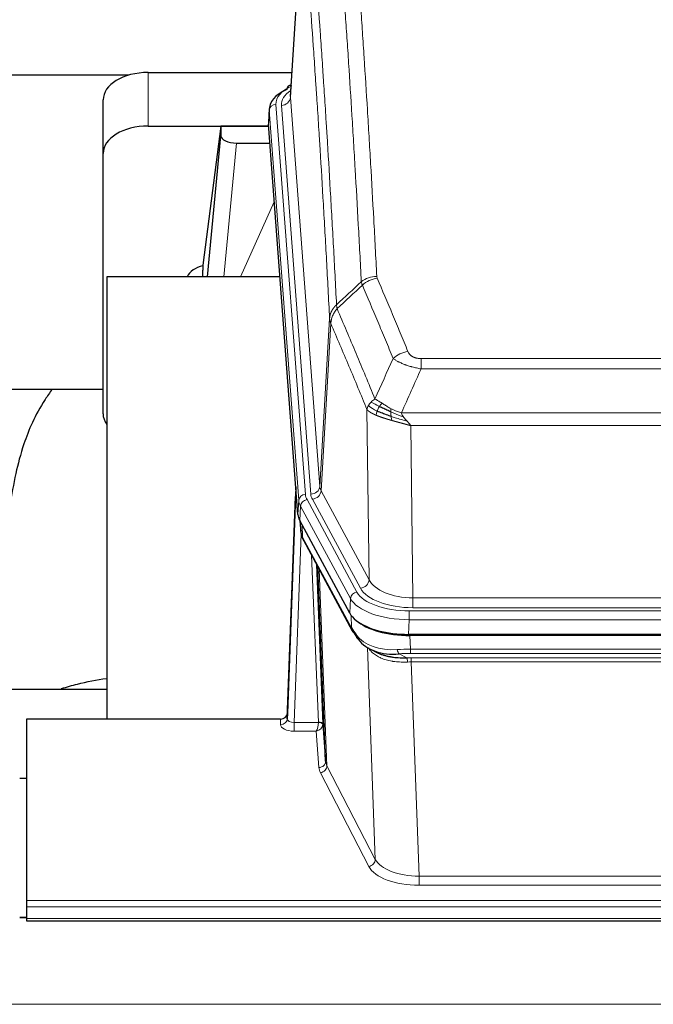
# Model space of a CAD drawing. Header units: inches. Extents: x 0 to 23760, y -13 to 16800.
# Tile 118 of 247: x 4117 to 4399, y 13868 to 14305. Entities that reach past the tile are written whole.
import ezdxf

# ---------------------------------------------------------------- set-up
doc = ezdxf.new("R2010")
doc.units = ezdxf.units.IN
doc.layers.add('1', color=7, linetype='Continuous', true_color=0xffffff)

msp = doc.modelspace()

# ---------------------------------------------------------------- linework, layer by layer
at = {"layer": '1', "color": 2, "linetype": 'Continuous', "lineweight": 25}
for p, q in [((4242.587, 14357.692), (4237.336, 14271.056)), ((4165.529, 14280.449), (3998.358, 14280.449)), ((4174.158, 14281.654), (4237.98, 14281.654)), ((4237.648, 14276.198), (4236.705, 14275.763)), ((4154.158, 14245.678), (4154.158, 14269.48)), ((4227.957, 14265.705), (4227.576, 14259.423)), ((4174.158, 14257.853), (4227.645, 14257.853)), ((4206.468, 14257.763), (4198.42, 14195.977)), ((4227.652, 14257.763), (4206.468, 14257.763)), ((4206.468, 14257.763), (4206.468, 14253.532)), ((4240.7, 14085.186), (4227.582, 14258.639)), ((4200.557, 14190.876), (4206.468, 14253.532)), ((4213.442, 14250.312), (4228.212, 14250.312)), ((4154.158, 14130.024), (4154.158, 14245.678)), ((4198.419, 14195.971), (4198.42, 14195.977)), ((4198.419, 14195.971), (4198.419, 14193.786)), ((4232.708, 14190.875), (4155.764, 14190.875)), ((4155.764, 14190.875), (4155.764, 13994.308)), ((4154.182, 14140.796), (4083.776, 14140.796)), ((4239.764, 14097.567), (4236.006, 13996.928)), ((4235.995, 13994.392), (4239.684, 14093.174)), ((4263.739, 14041.394), (4241.485, 14082.608)), ((4241.613, 14082.372), (4241.976, 14077.57)), ((4241.969, 14077.683), (4241.798, 14082.027)), ((4241.969, 14077.683), (4241.976, 14077.57)), ((4243.113, 14073.774), (4264.861, 14033.498)), ((4253.02, 13975.563), (4249.592, 14061.774)), ((4506.308, 14031.956), (4289.901, 14031.956)), ((4505.716, 14031.474), (4290.493, 14031.474)), ((4273.002, 14025.322), (4275.745, 14023.935)), ((4083.767, 14007.647), (4155.764, 14007.647)), ((4120.104, 13994.307), (4120.104, 13913.672)), ((4233.007, 13994.307), (4120.104, 13994.307)), ((4236.006, 13996.928), (4235.995, 13994.392)), ((4251.791, 13992.181), (4253.02, 13975.563)), ((4117.105, 13968.109), (4120.105, 13968.109)), ((4120.104, 13913.672), (4120.104, 13910.938)), ((4120.104, 13910.938), (4120.104, 13905.69)), ((4120.125, 13906.181), (4117.152, 13906.181)), ((4120.104, 13905.69), (4120.104, 13904.675)), ((4120.104, 13904.675), (4677.104, 13904.675))]:
    msp.add_line(p, q, dxfattribs=at)
at = {"layer": '1', "color": 110, "linetype": 'Continuous', "lineweight": 13}
for p, q in [((4242.588, 14357.07), (4237.341, 14270.48)), ((4174.158, 14257.853), (4174.158, 14281.654)), ((4237.341, 14270.48), (4250.407, 14097.707)), ((4227.963, 14264.919), (4227.582, 14258.639)), ((4241.074, 14091.558), (4227.963, 14264.919)), ((4230.957, 14267.489), (4244.068, 14094.128)), ((4233.349, 14267.054), (4246.415, 14094.281)), ((4213.442, 14250.312), (4207.835, 14190.876)), ((4215.246, 14190.876), (4230.187, 14224.19)), ((4250.407, 14097.707), (4254.784, 14172.384)), ((4255.34, 14170.05), (4250.988, 14095.798)), ((4295.433, 14154.503), (4500.776, 14154.503)), ((4295.433, 14149.939), (4295.433, 14154.503)), ((4500.776, 14149.939), (4295.433, 14149.939)), ((4272.34, 14056.255), (4271.382, 14131.905)), ((4286.702, 14130.46), (4509.507, 14130.46)), ((4290.814, 14124.716), (4291.783, 14048.22)), ((4505.394, 14124.716), (4290.814, 14124.716)), ((4250.988, 14095.798), (4272.34, 14056.255)), ((4240.7, 14085.186), (4241.074, 14091.558)), ((4244.765, 14091.837), (4266.939, 14050.772)), ((4268.464, 14052.446), (4247.112, 14091.99)), ((4241.858, 14088.981), (4241.485, 14082.608)), ((4264.032, 14047.915), (4241.858, 14088.981)), ((4241.615, 14082.367), (4241.969, 14077.683)), ((4242.119, 14076.712), (4238.988, 13992.86)), ((4242.536, 14080.661), (4242.754, 14075.104)), ((4242.754, 14075.104), (4264.502, 14034.828)), ((4249.794, 13992.947), (4246.772, 14066.998)), ((4248.899, 14063.058), (4251.791, 13992.181)), ((4250.138, 14060.763), (4253.606, 13973.552)), ((4263.739, 14041.394), (4264.032, 14047.915)), ((4291.783, 14043.806), (4291.783, 14048.22)), ((4291.783, 14048.22), (4504.426, 14048.22)), ((4290.194, 14042.382), (4506.015, 14042.382)), ((4290.194, 14038.477), (4290.194, 14042.382)), ((4504.426, 14043.806), (4291.783, 14043.806)), ((4264.502, 14034.828), (4264.325, 14040.464)), ((4290.194, 14038.477), (4289.901, 14031.956)), ((4506.015, 14038.477), (4290.194, 14038.477)), ((4290.493, 14031.474), (4290.684, 14025.383)), ((4275.091, 13931.938), (4271.655, 14026.078)), ((4290.684, 14023.517), (4290.684, 14025.383)), ((4290.684, 14025.383), (4505.525, 14025.383)), ((4285.66, 14023.289), (4289.113, 14021.544)), ((4505.525, 14023.517), (4290.684, 14023.517)), ((4291.026, 14019.71), (4291.026, 14021.575)), ((4291.026, 14021.575), (4505.183, 14021.575)), ((4505.183, 14019.71), (4291.026, 14019.71)), ((4291.026, 14019.71), (4294.499, 13924.534)), ((4232.997, 13991.859), (4233.007, 13994.307)), ((4238.988, 13992.86), (4249.793, 13992.86)), ((4238.988, 13992.86), (4238.988, 13988.945)), ((4238.988, 13988.945), (4248.83, 13988.945)), ((4250.024, 13972.796), (4248.83, 13988.945)), ((4253.606, 13973.552), (4275.091, 13931.938)), ((4272.182, 13928.875), (4250.697, 13970.489)), ((4294.499, 13924.534), (4501.709, 13924.534)), ((4294.499, 13924.534), (4294.499, 13920.433)), ((4501.709, 13920.433), (4294.499, 13920.433)), ((4120.104, 13913.672), (4677.104, 13913.672)), ((4120.104, 13910.938), (4677.104, 13910.938)), ((4117.152, 13905.955), (4120.125, 13905.955)), ((4120.104, 13905.69), (4677.104, 13905.69)), ((2125.604, 13867.56), (6882.604, 13867.56))]:
    msp.add_line(p, q, dxfattribs=at)
at = {"layer": '1', "color": 2, "linetype": 'Continuous', "lineweight": 25}
for centre, major_axis, ratio, start_param, end_param in [((4174.158, 14269.48), (-20, 0), 0.608706, 4.712389, 6.2831853), ((4254.976, 14265.202), (-27.03, 0.194), 0.4633579, 5.502135, 6.3212481), ((4237.962, 14273.039), (1.258, -2.724), 0.6272114, 3.1415983, 4.0254232), ((4174.158, 14245.678), (-20, 0), 0.608706, 4.712389, 6.2831853), ((4213.495, 14253.557), (7.027, 0.031), 0.4617281, 3.1395348, 4.7027345), ((4201.299, 14188.797), (-10.208, 0), 0.7029015, 4.9983373, 5.9892938), ((4201.299, 13997.406), (-10.152, 515.131), 0.0020796, 5.0973623, 5.1034663), ((4174.158, 14130.024), (-20, 0), 0.608706, 0, 0.4035719), ((4267.721, 14085.625), (27.037, 0.006), 0.4611335, 3.1763491, 3.3855005), ((4269.764, 14057.894), (-27.174, 22.247), 0.2659526, 0.248294, 0.2802741), ((4268.613, 14087.171), (26.161, 11.46), 0.4493681, 3.0159633, 3.1613144), ((4246.467, 14075.995), (3.584, 1.776), 0.8816114, 2.7716102, 3.1419462), ((4289.959, 14044.44), (27.023, 0.034), 0.4619935, 3.3853572, 3.670307), ((4289.959, 14044.44), (27.023, 0.034), 0.4619935, 3.670307, 4.7096668), ((4290.518, 14043.949), (27.01, 0.015), 0.4618579, 3.6271853, 4.7111791), ((4291.333, 14017.949), (-27.355, 20.182), 0.1876908, 0.3765826, 0.5974134), ((4268.38, 14035.399), (3.52, 1.9), 0.8606628, 3.1415888, 3.5094104), ((4288.637, 14015.086), (-23.434, 19.972), 0.1471226, 0.3626514, 0.5834823), ((4270.157, 14032.717), (3.195, 2.407), 0.6715965, 2.6043549, 3.391291), ((4290.43, 14046.766), (23.359, 16.381), 0.7286412, 3.1732971, 4.057134), ((4233.008, 13997.02), (3, 0.002), 0.9042699, 4.7116987, 6.2488686)]:
    msp.add_ellipse(centre, major_axis=major_axis, ratio=ratio, start_param=start_param, end_param=end_param, dxfattribs=at)
at = {"layer": '1', "color": 110, "linetype": 'Continuous', "lineweight": 13}
for centre, major_axis, ratio, start_param, end_param in [((4254.976, 14267.863), (-24.034, 0.016), 0.461198, 5.4992389, 6.318352), ((4257.368, 14267.428), (-24.034, 0.016), 0.461198, 5.6862399, 6.318352), ((4237.962, 14273.039), (1.258, -2.724), 0.6272114, 2.6666598, 3.1415983), ((4233.349, 14270.602), (3.989, 0.302), 0.8864705, 4.6454478, 6.1638843), ((4230.957, 14264.828), (2.991, 0.226), 0.8864705, 1.5038552, 3.0222916), ((4275.737, 14182.755), (-9.987, -0.512), 0.8285973, 4.6699673, 5.4273767), ((4275.925, 14181.963), (-9.188, -3.948), 0.8056434, 4.3791539, 5.1247913), ((4289.586, 14149.501), (-9.245, -3.812), 0.7933159, 4.3962573, 5.1392153), ((4239.684, 14091.021), (0.214, 6.443), 0.0117452, 0.5090713, 1.2305416), ((4244.068, 14091.467), (2.991, 0.226), 0.8864705, 1.5038552, 3.0222916), ((4268.086, 14094.519), (24.033, 0.005), 0.4611335, 3.1763491, 3.3855005), ((4246.415, 14097.829), (3.989, 0.302), 0.8864705, 4.6454478, 6.1638843), ((4270.433, 14094.671), (24.033, 0.005), 0.4611335, 3.1763491, 3.3855005), ((4247.112, 14095.538), (3.52, 1.9), 0.8606628, 4.2773553, 5.7957917), ((4270.433, 14098.219), (20.038, 0.241), 0.4621297, 3.1708089, 3.3799603), ((4242.682, 14093.082), (2.998, -0.112), 0.4302668, 3.1576572, 3.7226285), ((4268.086, 14091.858), (-27.028, 0.171), 0.4605352, 0.0378207, 0.2469722), ((4244.765, 14089.176), (2.64, 1.425), 0.8606628, 1.1357626, 2.6541991), ((4269.764, 14057.894), (-27.538, 20.422), 0.182048, 0.3394746, 0.3714547), ((4246.633, 14075.674), (3.52, 1.9), 0.8606628, 2.7414655, 3.1415888), ((4268.464, 14055.994), (3.52, 1.9), 0.8606628, 4.2773553, 5.7957917), ((4291.703, 14058.827), (-20.002, 0.126), 0.5302672, 0.2567917, 1.5781041), ((4266.939, 14048.111), (2.64, 1.425), 0.8606628, 1.1357626, 2.6541991), ((4290.246, 14053.479), (24.02, 0.03), 0.4619935, 3.3853572, 4.7096668), ((4291.703, 14055.279), (-24.002, 0.049), 0.477994, 0.2537759, 1.5750883), ((4290.246, 14050.818), (-27.018, 0.111), 0.4567867, 0.246464, 1.5707737), ((4268.38, 14035.399), (3.52, 1.9), 0.8606628, 2.7414655, 3.1415888), ((4290.43, 14046.766), (25.329, 12.681), 0.6929209, 3.2824386, 4.1662755), ((4291.333, 14017.949), (-27.015, 0.091), 0.2751837, 4.7373543, 4.9581852), ((4285.66, 14027.124), (-0.368, 3.983), 0.2964475, 2.0527062, 2.8396422), ((4291.333, 14014.114), (-23.017, 0.318), 0.4083138, 4.7462544, 4.9670852), ((4291.815, 14011.763), (-24.025, 0.387), 0.4081205, 4.7518285, 4.8316761), ((4289.113, 14017.709), (0.131, -3.998), 0.1099517, 2.0830946, 2.8518059), ((4291.815, 14007.927), (-20.023, 0.877), 0.5868264, 4.777515, 4.8573626), ((4232.997, 13994.483), (-3, 0.013), 0.8746179, 1.5745081, 3.1116779), ((4239, 13994.483), (3.004, 0.138), 0.5390598, 3.1127167, 4.683513), ((4239, 13991.859), (6.003, 0.008), 0.4854373, 3.1388974, 4.7096937), ((4248.83, 13991.568), (0.506, 2.997), 0.2740591, 3.694004, 5.2037138), ((4248.83, 13991.568), (2.669, 1.608), 0.8008031, 4.262859, 5.7725688), ((4248.794, 13992.915), (-1.001, 0.011), 0.9036686, 3.0924533, 3.1882189), ((4249.793, 13991.999), (1.996, -0.13), 0.4297663, 0.0674602, 1.5988341), ((4249.794, 13992.086), (1.998, 0.082), 0.4302193, 0.0160628, 1.553239), ((4248.794, 13992.054), (2.996, 0.15), 0.8842155, 6.178461, 6.2742265), ((4250.024, 13975.42), (-2.992, -0.221), 0.8740585, 1.5062672, 3.1117425), ((4273.023, 13973.194), (-23.014, 0.002), 0.4845187, 0.0358431, 0.2451673), ((4250.697, 13973.113), (-2.666, -1.376), 0.8484453, 1.1579292, 2.76165), ((4273.023, 13975.818), (-20.016, 0.121), 0.4848834, 0.0387668, 0.248091), ((4272.182, 13931.499), (-2.666, -1.376), 0.8484453, 1.1579292, 2.76165), ((4294.506, 13931.584), (23.012, 0.004), 0.4845836, 3.3866449, 4.7120269), ((4294.506, 13934.208), (-20.013, 0.104), 0.483363, 0.2476114, 1.5729934)]:
    msp.add_ellipse(centre, major_axis=major_axis, ratio=ratio, start_param=start_param, end_param=end_param, dxfattribs=at)
for points, knots in [([(4268.87, 14188.668), (4268.432, 14197.236), (4267.54, 14214.135), (4266.618, 14230.558), (4265.915, 14242.696), (4265.679, 14246.713), (4265.203, 14254.686), (4264.962, 14258.643), (4264.236, 14270.424), (4263.744, 14278.157), (4263.12, 14287.67), (4262.994, 14289.565), (4262.743, 14293.339), (4262.364, 14298.977), (4261.981, 14304.545), (4261.209, 14315.586), (4260.166, 14330.059), (4258.556, 14351.019), (4257.454, 14364.494), (4256.896, 14371.106)], [0, 0, 0, 0, 0.125, 0.25, 0.25, 0.3125, 0.3125, 0.375, 0.375, 0.5, 0.5, 0.53125, 0.53125, 0.5625, 0.625, 0.625, 0.75, 0.875, 1, 1, 1, 1]), ([(4263.779, 14373.696), (4264.336, 14367.076), (4265.437, 14353.586), (4267.045, 14332.601), (4268.087, 14318.112), (4268.858, 14307.057), (4269.24, 14301.483), (4269.618, 14295.839), (4269.87, 14292.06), (4269.995, 14290.163), (4270.619, 14280.639), (4271.11, 14272.897), (4271.835, 14261.102), (4272.075, 14257.14), (4272.551, 14249.158), (4272.787, 14245.136), (4273.489, 14232.984), (4274.409, 14216.541), (4275.3, 14199.623), (4275.737, 14191.044)], [0, 0, 0, 0, 0.125, 0.25, 0.375, 0.375, 0.4375, 0.46875, 0.46875, 0.5, 0.5, 0.625, 0.625, 0.6875, 0.6875, 0.75, 0.75, 0.875, 1, 1, 1, 1]), ([(4245.644, 14363.686), (4246.215, 14356.995), (4247.343, 14343.352), (4248.988, 14322.111), (4250.055, 14307.432), (4250.843, 14296.228), (4251.234, 14290.578), (4251.686, 14283.9), (4251.878, 14281.021), (4252.006, 14279.097), (4252.07, 14278.133), (4252.389, 14273.303), (4252.769, 14267.459), (4253.206, 14260.559), (4253.393, 14257.584), (4253.517, 14255.597), (4253.579, 14254.601), (4254.135, 14245.623), (4255.108, 14229.416), (4256.519, 14204.363), (4257.427, 14187.167), (4257.873, 14178.446)], [0, 0, 0, 0, 0.125, 0.25, 0.375, 0.375, 0.4375, 0.46875, 0.484375, 0.484375, 0.5, 0.5, 0.5625, 0.59375, 0.609375, 0.609375, 0.625, 0.625, 0.75, 0.875, 1, 1, 1, 1]), ([(4254.784, 14172.384), (4254.339, 14181.078), (4253.433, 14198.22), (4252.026, 14223.194), (4251.056, 14239.352), (4250.501, 14248.302), (4250.44, 14249.295), (4250.316, 14251.276), (4250.13, 14254.242), (4249.693, 14261.121), (4249.315, 14266.947), (4248.997, 14271.763), (4248.933, 14272.724), (4248.805, 14274.642), (4248.613, 14277.513), (4248.163, 14284.171), (4247.773, 14289.804), (4246.987, 14300.975), (4245.924, 14315.612), (4244.283, 14336.793), (4243.158, 14350.397), (4242.588, 14357.07)], [0, 0, 0, 0, 0.125, 0.25, 0.375, 0.375, 0.390625, 0.390625, 0.40625, 0.4375, 0.5, 0.5, 0.515625, 0.515625, 0.53125, 0.5625, 0.625, 0.625, 0.75, 0.875, 1, 1, 1, 1]), ([(4275.925, 14190.249), (4275.869, 14190.38), (4275.825, 14190.511), (4275.763, 14190.776), (4275.744, 14190.91), (4275.737, 14191.044)], [0, 0, 0, 0, 0.5, 0.5, 1, 1, 1, 1]), ([(4275.925, 14190.249), (4278.21, 14184.908), (4280.492, 14179.522), (4283.907, 14171.374), (4285.044, 14168.646), (4287.317, 14163.169), (4288.452, 14160.418), (4289.586, 14157.657)], [0, 0, 0, 0, 0.5, 0.5, 0.75, 0.75, 1, 1, 1, 1]), ([(4283.006, 14154.599), (4281.871, 14157.358), (4280.734, 14160.106), (4278.459, 14165.578), (4277.32, 14168.303), (4273.901, 14176.444), (4271.617, 14181.826), (4269.329, 14187.162)], [0, 0, 0, 0, 0.25, 0.25, 0.5, 0.5, 1, 1, 1, 1]), ([(4254.784, 14172.384), (4254.785, 14172.399), (4254.786, 14172.429), (4254.789, 14172.473), (4254.793, 14172.518), (4254.796, 14172.563), (4254.8, 14172.608), (4254.804, 14172.653), (4254.809, 14172.697), (4254.813, 14172.742), (4254.818, 14172.787), (4254.823, 14172.832), (4254.828, 14172.876), (4254.834, 14172.921), (4254.84, 14172.966), (4254.846, 14173.01), (4254.852, 14173.055), (4254.859, 14173.099), (4254.866, 14173.144), (4254.873, 14173.189), (4254.88, 14173.233), (4254.888, 14173.277), (4254.896, 14173.322), (4254.904, 14173.366), (4254.912, 14173.411), (4254.921, 14173.455), (4254.93, 14173.499), (4254.939, 14173.544), (4254.948, 14173.588), (4254.958, 14173.632), (4254.968, 14173.676), (4254.978, 14173.72), (4254.988, 14173.764), (4254.999, 14173.808), (4255.01, 14173.852), (4255.021, 14173.896), (4255.032, 14173.94), (4255.044, 14173.984), (4255.056, 14174.028), (4255.068, 14174.071), (4255.08, 14174.115), (4255.093, 14174.159), (4255.106, 14174.202), (4255.119, 14174.246), (4255.132, 14174.289), (4255.146, 14174.333), (4255.16, 14174.376), (4255.174, 14174.419), (4255.188, 14174.463), (4255.202, 14174.506), (4255.217, 14174.549), (4255.232, 14174.592), (4255.248, 14174.635), (4255.263, 14174.678), (4255.279, 14174.721), (4255.295, 14174.764), (4255.311, 14174.806), (4255.328, 14174.849), (4255.345, 14174.892), (4255.362, 14174.934), (4255.379, 14174.977), (4255.396, 14175.019), (4255.414, 14175.061), (4255.432, 14175.104), (4255.45, 14175.146), (4255.469, 14175.188), (4255.487, 14175.23), (4255.506, 14175.272), (4255.525, 14175.314), (4255.545, 14175.356), (4255.564, 14175.397), (4255.584, 14175.439), (4255.604, 14175.481), (4255.624, 14175.522), (4255.645, 14175.563), (4255.666, 14175.605), (4255.693, 14175.658), (4255.727, 14175.723), (4255.768, 14175.8), (4255.809, 14175.876), (4255.852, 14175.952), (4255.895, 14176.028), (4255.939, 14176.104), (4255.984, 14176.179), (4256.029, 14176.254), (4256.076, 14176.329), (4256.123, 14176.403), (4256.171, 14176.477), (4256.219, 14176.55), (4256.269, 14176.624), (4256.319, 14176.696), (4256.37, 14176.769), (4256.422, 14176.841), (4256.474, 14176.913), (4256.527, 14176.984), (4256.581, 14177.055), (4256.636, 14177.126), (4256.691, 14177.196), (4256.747, 14177.266), (4256.804, 14177.335), (4256.861, 14177.404), (4256.92, 14177.472), (4256.978, 14177.541), (4257.038, 14177.608), (4257.098, 14177.675), (4257.159, 14177.742), (4257.221, 14177.808), (4257.283, 14177.874), (4257.346, 14177.94), (4257.41, 14178.005), (4257.474, 14178.069), (4257.539, 14178.133), (4257.604, 14178.197), (4257.671, 14178.26), (4257.737, 14178.322), (4257.805, 14178.384), (4257.85, 14178.425), (4257.873, 14178.446)], [0, 0, 0, 0, 0.0066687, 0.0133374, 0.0200061, 0.0266746, 0.0333432, 0.0400116, 0.0466801, 0.0533484, 0.0600168, 0.066685, 0.0733532, 0.0800214, 0.0866895, 0.0933575, 0.1000255, 0.1066935, 0.1133614, 0.1200292, 0.126697, 0.1333647, 0.1400324, 0.1467001, 0.1533676, 0.1600352, 0.1667026, 0.1733701, 0.1800374, 0.1867047, 0.193372, 0.2000392, 0.2067064, 0.2133735, 0.2200405, 0.2267075, 0.2333745, 0.2400414, 0.2467082, 0.253375, 0.2600418, 0.2667085, 0.2733751, 0.2800417, 0.2867082, 0.2933747, 0.3000412, 0.3067075, 0.3133739, 0.3200401, 0.3267064, 0.3333725, 0.3400387, 0.3467047, 0.3533708, 0.3600367, 0.3667026, 0.3733685, 0.3800343, 0.3867001, 0.3933658, 0.4000315, 0.4066971, 0.4133626, 0.4200281, 0.4266936, 0.433359, 0.4400243, 0.4466896, 0.4533549, 0.4600201, 0.4666852, 0.4733503, 0.4800154, 0.4866804, 0.4933453, 0.5000102, 0.5125098, 0.5250093, 0.5375088, 0.5500082, 0.5625077, 0.5750071, 0.5875066, 0.600006, 0.6125054, 0.6250049, 0.6375043, 0.6500037, 0.6625032, 0.6750026, 0.6875021, 0.7000016, 0.7125011, 0.7250006, 0.7375001, 0.7499997, 0.7624993, 0.7749989, 0.7874985, 0.7999982, 0.812498, 0.8249977, 0.8374975, 0.8499974, 0.8624973, 0.8749972, 0.8874972, 0.8999973, 0.9124974, 0.9249976, 0.9374978, 0.9499981, 0.9624985, 0.9749989, 0.9874994, 1, 1, 1, 1]), ([(4258.085, 14176.708), (4258.01, 14177.002), (4257.968, 14177.305), (4257.909, 14177.895), (4257.894, 14178.182), (4257.873, 14178.446)], [0, 0, 0, 0, 0.5, 0.5, 1, 1, 1, 1]), ([(4255.34, 14170.05), (4255.361, 14170.633), (4255.439, 14171.221), (4255.702, 14172.388), (4255.888, 14172.967), (4256.36, 14174.098), (4256.645, 14174.651), (4257.304, 14175.715), (4257.676, 14176.225), (4258.085, 14176.708)], [0, 0, 0, 0, 0.25, 0.25, 0.5, 0.5, 0.75, 0.75, 1, 1, 1, 1]), ([(4258.085, 14176.708), (4260.907, 14170.153), (4263.723, 14163.529), (4267.936, 14153.49), (4269.339, 14150.126), (4272.142, 14143.364), (4273.541, 14139.966), (4274.939, 14136.551)], [0, 0, 0, 0, 0.5, 0.5, 0.75, 0.75, 1, 1, 1, 1]), ([(4255.34, 14170.05), (4255.335, 14170.063), (4255.325, 14170.088), (4255.31, 14170.126), (4255.294, 14170.165), (4255.279, 14170.204), (4255.264, 14170.244), (4255.248, 14170.285), (4255.233, 14170.326), (4255.218, 14170.368), (4255.202, 14170.411), (4255.187, 14170.454), (4255.171, 14170.498), (4255.156, 14170.542), (4255.141, 14170.587), (4255.126, 14170.633), (4255.111, 14170.679), (4255.096, 14170.726), (4255.081, 14170.773), (4255.066, 14170.821), (4255.051, 14170.87), (4255.037, 14170.919), (4255.023, 14170.969), (4255.009, 14171.02), (4254.995, 14171.071), (4254.981, 14171.123), (4254.968, 14171.175), (4254.947, 14171.259), (4254.921, 14171.372), (4254.893, 14171.509), (4254.869, 14171.636), (4254.85, 14171.753), (4254.834, 14171.86), (4254.821, 14171.957), (4254.811, 14172.045), (4254.803, 14172.122), (4254.797, 14172.189), (4254.793, 14172.246), (4254.789, 14172.293), (4254.787, 14172.33), (4254.785, 14172.356), (4254.784, 14172.373), (4254.784, 14172.381), (4254.784, 14172.384)], [0, 0, 0, 0, 0.0155037, 0.0313049, 0.0474035, 0.0637997, 0.0804935, 0.097485, 0.1147743, 0.1323613, 0.1502462, 0.1684289, 0.1869096, 0.2056883, 0.224765, 0.2441397, 0.2638126, 0.2837835, 0.3040527, 0.32462, 0.3454856, 0.3666494, 0.3881116, 0.409872, 0.4319308, 0.454288, 0.4769435, 0.4998975, 0.5635611, 0.6228928, 0.6778927, 0.7285606, 0.7748966, 0.8169007, 0.8545729, 0.8879131, 0.9169214, 0.9415977, 0.9619421, 0.9779545, 0.989635, 0.9969835, 1, 1, 1, 1]), ([(4271.382, 14131.905), (4270.052, 14135.146), (4268.719, 14138.372), (4266.052, 14144.792), (4264.716, 14147.986), (4260.705, 14157.522), (4258.026, 14163.818), (4255.34, 14170.05)], [0, 0, 0, 0, 0.25, 0.25, 0.5, 0.5, 1, 1, 1, 1]), ([(4295.433, 14154.503), (4295.25, 14154.503), (4295.068, 14154.507), (4294.704, 14154.526), (4294.524, 14154.54), (4294.169, 14154.578), (4293.994, 14154.602), (4293.647, 14154.661), (4293.476, 14154.695), (4293.265, 14154.745), (4293.223, 14154.756), (4293.139, 14154.777), (4293.015, 14154.81), (4292.893, 14154.846), (4292.655, 14154.92), (4292.347, 14155.029), (4292.06, 14155.157), (4291.886, 14155.242), (4291.852, 14155.259), (4291.784, 14155.294), (4291.75, 14155.312), (4291.65, 14155.366), (4291.586, 14155.403), (4291.396, 14155.516), (4291.277, 14155.595), (4291.05, 14155.757), (4290.943, 14155.841), (4290.74, 14156.014), (4290.645, 14156.103), (4290.532, 14156.217), (4290.509, 14156.24), (4290.465, 14156.286), (4290.444, 14156.309), (4290.38, 14156.379), (4290.339, 14156.426), (4290.22, 14156.568), (4290.147, 14156.663), (4290.01, 14156.857), (4289.946, 14156.955), (4289.77, 14157.251), (4289.67, 14157.452), (4289.586, 14157.657)], [0, 0, 0, 0, 0.0625, 0.0625, 0.125, 0.125, 0.1875, 0.1875, 0.25, 0.25, 0.265625, 0.265625, 0.28125, 0.3125, 0.3125, 0.375, 0.4375, 0.4375, 0.453125, 0.453125, 0.46875, 0.46875, 0.5, 0.5, 0.5625, 0.5625, 0.625, 0.625, 0.6875, 0.6875, 0.703125, 0.703125, 0.71875, 0.71875, 0.75, 0.75, 0.8125, 0.8125, 0.875, 0.875, 1, 1, 1, 1]), ([(4295.433, 14149.939), (4295.098, 14150), (4294.765, 14150.063), (4294.102, 14150.197), (4293.774, 14150.266), (4292.798, 14150.484), (4292.16, 14150.64), (4291.457, 14150.829), (4291.38, 14150.85), (4291.224, 14150.892), (4291.147, 14150.914), (4290.915, 14150.979), (4290.762, 14151.023), (4290.308, 14151.157), (4289.713, 14151.339), (4289.14, 14151.531), (4288.719, 14151.678), (4288.51, 14151.752), (4288.305, 14151.828), (4288.169, 14151.879), (4288.101, 14151.904), (4287.495, 14152.135), (4286.987, 14152.345), (4286.268, 14152.669), (4286.036, 14152.778), (4285.697, 14152.944), (4285.586, 14152.999), (4285.368, 14153.111), (4285.26, 14153.167), (4284.733, 14153.449), (4284.345, 14153.677), (4283.63, 14154.135), (4283.303, 14154.367), (4283.006, 14154.599)], [0, 0, 0, 0, 0.0625, 0.0625, 0.125, 0.125, 0.25, 0.25, 0.265625, 0.265625, 0.28125, 0.28125, 0.3125, 0.3125, 0.375, 0.4375, 0.4375, 0.46875, 0.484375, 0.484375, 0.5, 0.5, 0.625, 0.625, 0.6875, 0.6875, 0.71875, 0.71875, 0.75, 0.75, 0.875, 0.875, 1, 1, 1, 1]), ([(4271.382, 14131.905), (4271.44, 14132.191), (4271.522, 14132.479), (4271.735, 14133.051), (4271.866, 14133.337), (4272.021, 14133.619)], [0, 0, 0, 0, 0.5, 0.5, 1, 1, 1, 1]), ([(4272.021, 14133.619), (4272.178, 14133.894), (4272.358, 14134.165), (4272.762, 14134.696), (4272.987, 14134.956), (4273.232, 14135.207)], [0, 0, 0, 0, 0.5, 0.5, 1, 1, 1, 1]), ([(4275.904, 14131.203), (4275.469, 14131.407), (4275.059, 14131.611), (4273.53, 14132.426), (4272.634, 14133.035), (4272.021, 14133.619)], [0, 0, 0, 0, 0.25, 0.25, 1, 1, 1, 1]), ([(4273.232, 14135.207), (4273.478, 14135.451), (4273.744, 14135.686), (4274.315, 14136.136), (4274.618, 14136.35), (4274.939, 14136.551)], [0, 0, 0, 0, 0.5, 0.5, 1, 1, 1, 1]), ([(4276.89, 14133.276), (4276.519, 14133.463), (4276.162, 14133.646), (4274.801, 14134.352), (4273.93, 14134.824), (4273.232, 14135.207)], [0, 0, 0, 0, 0.25, 0.25, 1, 1, 1, 1]), ([(4278.114, 14134.656), (4277.816, 14134.85), (4277.525, 14135.038), (4276.398, 14135.758), (4275.632, 14136.224), (4274.939, 14136.551)], [0, 0, 0, 0, 0.25, 0.25, 1, 1, 1, 1]), ([(4275.904, 14131.203), (4275.935, 14131.291), (4275.967, 14131.38), (4276.102, 14131.737), (4276.215, 14132.008), (4276.464, 14132.536), (4276.601, 14132.794), (4276.792, 14133.119), (4276.841, 14133.198), (4276.89, 14133.276)], [0, 0, 0, 0, 0.125, 0.125, 0.5, 0.5, 0.875, 0.875, 1, 1, 1, 1]), ([(4276.89, 14133.276), (4276.989, 14133.431), (4277.09, 14133.579), (4277.347, 14133.923), (4277.504, 14134.107), (4277.815, 14134.422), (4277.968, 14134.554), (4278.114, 14134.656)], [0, 0, 0, 0, 0.25, 0.25, 0.625, 0.625, 1, 1, 1, 1]), ([(4282.084, 14132.248), (4281.903, 14132.344), (4281.725, 14132.442), (4281.018, 14132.836), (4280.503, 14133.143), (4279.509, 14133.757), (4279.03, 14134.064), (4278.415, 14134.461), (4278.264, 14134.559), (4278.114, 14134.656)], [0, 0, 0, 0, 0.125, 0.125, 0.5, 0.5, 0.875, 0.875, 1, 1, 1, 1]), ([(4275.414, 14129.357), (4275.403, 14129.362), (4275.379, 14129.372), (4275.344, 14129.387), (4275.309, 14129.402), (4275.273, 14129.417), (4275.237, 14129.433), (4275.2, 14129.449), (4275.163, 14129.465), (4275.126, 14129.481), (4275.088, 14129.497), (4275.05, 14129.514), (4275.012, 14129.531), (4274.973, 14129.548), (4274.934, 14129.565), (4274.894, 14129.583), (4274.855, 14129.601), (4274.815, 14129.619), (4274.774, 14129.637), (4274.733, 14129.655), (4274.692, 14129.674), (4274.651, 14129.693), (4274.609, 14129.712), (4274.568, 14129.732), (4274.525, 14129.752), (4274.483, 14129.772), (4274.44, 14129.792), (4274.397, 14129.812), (4274.354, 14129.833), (4274.311, 14129.854), (4274.267, 14129.875), (4274.223, 14129.896), (4274.179, 14129.918), (4274.135, 14129.94), (4274.09, 14129.962), (4274.046, 14129.985), (4274.001, 14130.007), (4273.956, 14130.03), (4273.911, 14130.053), (4273.866, 14130.077), (4273.82, 14130.101), (4273.775, 14130.125), (4273.729, 14130.149), (4273.683, 14130.173), (4273.637, 14130.198), (4273.591, 14130.223), (4273.545, 14130.248), (4273.499, 14130.274), (4273.453, 14130.3), (4273.407, 14130.326), (4273.361, 14130.352), (4273.315, 14130.379), (4273.268, 14130.405), (4273.222, 14130.433), (4273.176, 14130.46), (4273.13, 14130.488), (4273.084, 14130.516), (4273.037, 14130.544), (4272.991, 14130.572), (4272.945, 14130.601), (4272.899, 14130.63), (4272.854, 14130.659), (4272.808, 14130.689), (4272.762, 14130.719), (4272.717, 14130.749), (4272.672, 14130.779), (4272.626, 14130.81), (4272.581, 14130.841), (4272.537, 14130.873), (4272.492, 14130.904), (4272.448, 14130.936), (4272.404, 14130.968), (4272.36, 14131.001), (4272.316, 14131.033), (4272.273, 14131.066), (4272.229, 14131.1), (4272.187, 14131.133), (4272.144, 14131.167), (4272.102, 14131.201), (4272.06, 14131.236), (4272.019, 14131.27), (4271.977, 14131.305), (4271.937, 14131.341), (4271.896, 14131.376), (4271.856, 14131.412), (4271.817, 14131.448), (4271.778, 14131.485), (4271.739, 14131.522), (4271.701, 14131.559), (4271.663, 14131.596), (4271.626, 14131.634), (4271.59, 14131.672), (4271.554, 14131.71), (4271.518, 14131.748), (4271.483, 14131.787), (4271.449, 14131.826), (4271.415, 14131.866), (4271.393, 14131.892), (4271.382, 14131.905)], [0, 0, 0, 0, 0.0060657, 0.012223, 0.0184718, 0.0248123, 0.0312443, 0.0377679, 0.0443831, 0.0510899, 0.0578883, 0.0647782, 0.0717598, 0.0788329, 0.0859977, 0.093254, 0.1006019, 0.1080414, 0.1155725, 0.1231952, 0.1309095, 0.1387154, 0.1466129, 0.1546019, 0.1626826, 0.1708549, 0.1791188, 0.1874742, 0.1959213, 0.20446, 0.2130903, 0.2218121, 0.2306256, 0.2395307, 0.2485274, 0.2576156, 0.2667955, 0.276067, 0.2854301, 0.2948848, 0.3044311, 0.314069, 0.3237985, 0.3336196, 0.3435324, 0.3535367, 0.3636326, 0.3738202, 0.3840993, 0.3944701, 0.4049324, 0.4154864, 0.426132, 0.4368691, 0.4476979, 0.4586183, 0.4696303, 0.480734, 0.4919292, 0.503216, 0.5145945, 0.5260645, 0.5376262, 0.5492795, 0.5610244, 0.5728609, 0.584789, 0.5968087, 0.60892, 0.621123, 0.6334175, 0.6458037, 0.6582815, 0.6708509, 0.6835119, 0.6962645, 0.7091087, 0.7220445, 0.735072, 0.748191, 0.7614017, 0.774704, 0.7880979, 0.8015834, 0.8151605, 0.8288293, 0.8425896, 0.8564416, 0.8703852, 0.8844204, 0.8985472, 0.9127656, 0.9270756, 0.9414773, 0.9559705, 0.9705554, 0.9852319, 1, 1, 1, 1]), ([(4275.414, 14129.357), (4275.45, 14129.538), (4275.492, 14129.743), (4275.598, 14130.189), (4275.66, 14130.43), (4275.786, 14130.852), (4275.843, 14131.026), (4275.904, 14131.203)], [0, 0, 0, 0, 0.375, 0.375, 0.75, 0.75, 1, 1, 1, 1]), ([(4282.417, 14127.025), (4282.395, 14127.032), (4282.351, 14127.044), (4282.285, 14127.063), (4282.219, 14127.082), (4282.153, 14127.101), (4282.087, 14127.119), (4282.021, 14127.138), (4281.955, 14127.157), (4281.888, 14127.176), (4281.822, 14127.195), (4281.756, 14127.215), (4281.689, 14127.234), (4281.623, 14127.253), (4281.556, 14127.272), (4281.489, 14127.292), (4281.423, 14127.311), (4281.356, 14127.33), (4281.289, 14127.35), (4281.223, 14127.369), (4281.156, 14127.389), (4281.089, 14127.409), (4281.022, 14127.428), (4280.955, 14127.448), (4280.888, 14127.468), (4280.821, 14127.488), (4280.754, 14127.508), (4280.687, 14127.528), (4280.62, 14127.548), (4280.553, 14127.568), (4280.486, 14127.588), (4280.419, 14127.608), (4280.352, 14127.628), (4280.285, 14127.649), (4280.218, 14127.669), (4280.151, 14127.69), (4280.084, 14127.71), (4280.016, 14127.731), (4279.949, 14127.751), (4279.882, 14127.772), (4279.815, 14127.793), (4279.748, 14127.813), (4279.681, 14127.834), (4279.614, 14127.855), (4279.547, 14127.876), (4279.48, 14127.897), (4279.413, 14127.918), (4279.346, 14127.939), (4279.279, 14127.961), (4279.212, 14127.982), (4279.145, 14128.003), (4279.078, 14128.025), (4279.011, 14128.046), (4278.945, 14128.068), (4278.878, 14128.089), (4278.811, 14128.111), (4278.745, 14128.133), (4278.678, 14128.154), (4278.611, 14128.176), (4278.545, 14128.198), (4278.478, 14128.22), (4278.412, 14128.242), (4278.346, 14128.264), (4278.28, 14128.287), (4278.213, 14128.309), (4278.147, 14128.331), (4278.081, 14128.353), (4278.015, 14128.376), (4277.949, 14128.398), (4277.884, 14128.421), (4277.818, 14128.444), (4277.752, 14128.466), (4277.687, 14128.489), (4277.621, 14128.512), (4277.556, 14128.535), (4277.491, 14128.558), (4277.426, 14128.581), (4277.361, 14128.604), (4277.296, 14128.627), (4277.231, 14128.651), (4277.166, 14128.674), (4277.102, 14128.697), (4277.037, 14128.721), (4276.973, 14128.745), (4276.909, 14128.768), (4276.844, 14128.792), (4276.78, 14128.816), (4276.717, 14128.839), (4276.653, 14128.863), (4276.59, 14128.887), (4276.526, 14128.911), (4276.463, 14128.936), (4276.4, 14128.96), (4276.337, 14128.984), (4276.274, 14129.008), (4276.212, 14129.033), (4276.149, 14129.057), (4276.087, 14129.082), (4276.025, 14129.107), (4275.963, 14129.131), (4275.901, 14129.156), (4275.84, 14129.181), (4275.778, 14129.206), (4275.717, 14129.231), (4275.656, 14129.256), (4275.595, 14129.281), (4275.535, 14129.306), (4275.474, 14129.332), (4275.434, 14129.349), (4275.414, 14129.357)], [0, 0, 0, 0, 0.0082024, 0.0164263, 0.0246716, 0.0329384, 0.0412265, 0.0495362, 0.0578672, 0.0662198, 0.0745938, 0.0829892, 0.0914062, 0.0998446, 0.1083045, 0.1167859, 0.1252887, 0.1338131, 0.1423589, 0.1509263, 0.1595151, 0.1681255, 0.1767574, 0.1854108, 0.1940858, 0.2027822, 0.2115002, 0.2202398, 0.2290008, 0.2377835, 0.2465876, 0.2554134, 0.2642606, 0.2731295, 0.2820199, 0.2909319, 0.2998654, 0.3088206, 0.3177973, 0.3267956, 0.3358154, 0.3448569, 0.35392, 0.3630047, 0.3721109, 0.3812388, 0.3903883, 0.3995594, 0.4087522, 0.4179665, 0.4272025, 0.4364601, 0.4457393, 0.4550402, 0.4643627, 0.4737069, 0.4830727, 0.4924601, 0.5018692, 0.5113, 0.5207524, 0.5302265, 0.5397222, 0.5492397, 0.5587788, 0.5683395, 0.577922, 0.5875261, 0.5971519, 0.6067994, 0.6164686, 0.6261595, 0.6358721, 0.6456064, 0.6553624, 0.6651401, 0.6749395, 0.6847606, 0.6946034, 0.704468, 0.7143542, 0.7242622, 0.734192, 0.7441434, 0.7541166, 0.7641115, 0.7741282, 0.7841666, 0.7942268, 0.8043087, 0.8144123, 0.8245377, 0.8346848, 0.8448538, 0.8550444, 0.8652568, 0.875491, 0.885747, 0.8960247, 0.9063242, 0.9166455, 0.9269886, 0.9373534, 0.9477401, 0.9581485, 0.9685787, 0.9790306, 0.9895044, 1, 1, 1, 1]), ([(4281.933, 14130.879), (4281.932, 14131.034), (4281.933, 14131.182), (4281.947, 14131.525), (4281.963, 14131.709), (4282.011, 14132.021), (4282.043, 14132.15), (4282.084, 14132.248)], [0, 0, 0, 0, 0.25, 0.25, 0.625, 0.625, 1, 1, 1, 1]), ([(4287.572, 14128.561), (4286.162, 14129.083), (4284.725, 14129.666), (4282.855, 14130.471), (4282.391, 14130.675), (4281.933, 14130.879)], [0, 0, 0, 0, 0.75, 0.75, 1, 1, 1, 1]), ([(4282.102, 14128.819), (4282.09, 14128.906), (4282.078, 14128.993), (4282.034, 14129.346), (4282.005, 14129.615), (4281.961, 14130.14), (4281.946, 14130.398), (4281.936, 14130.722), (4281.934, 14130.801), (4281.933, 14130.879)], [0, 0, 0, 0, 0.125, 0.125, 0.5, 0.5, 0.875, 0.875, 1, 1, 1, 1]), ([(4286.702, 14130.46), (4285.481, 14130.725), (4284.305, 14131.168), (4282.811, 14131.871), (4282.444, 14132.057), (4282.084, 14132.248)], [0, 0, 0, 0, 0.75, 0.75, 1, 1, 1, 1]), ([(4287.572, 14128.561), (4287.454, 14128.719), (4287.344, 14128.876), (4287.095, 14129.27), (4286.97, 14129.507), (4286.784, 14129.983), (4286.723, 14130.221), (4286.702, 14130.46)], [0, 0, 0, 0, 0.25, 0.25, 0.625, 0.625, 1, 1, 1, 1]), ([(4282.417, 14127.025), (4282.384, 14127.197), (4282.344, 14127.393), (4282.262, 14127.825), (4282.22, 14128.06), (4282.152, 14128.473), (4282.126, 14128.644), (4282.102, 14128.819)], [0, 0, 0, 0, 0.375, 0.375, 0.75, 0.75, 1, 1, 1, 1]), ([(4289.244, 14126.664), (4287.471, 14127.168), (4285.642, 14127.698), (4283.268, 14128.44), (4282.68, 14128.628), (4282.102, 14128.819)], [0, 0, 0, 0, 0.75, 0.75, 1, 1, 1, 1]), ([(4290.814, 14124.716), (4290.792, 14124.722), (4290.748, 14124.735), (4290.682, 14124.753), (4290.615, 14124.772), (4290.548, 14124.791), (4290.482, 14124.81), (4290.415, 14124.829), (4290.348, 14124.848), (4290.281, 14124.867), (4290.214, 14124.886), (4290.146, 14124.905), (4290.079, 14124.924), (4290.011, 14124.942), (4289.944, 14124.961), (4289.876, 14124.98), (4289.808, 14124.999), (4289.74, 14125.018), (4289.672, 14125.037), (4289.604, 14125.056), (4289.536, 14125.075), (4289.468, 14125.094), (4289.4, 14125.113), (4289.331, 14125.132), (4289.263, 14125.151), (4289.194, 14125.17), (4289.125, 14125.189), (4289.056, 14125.208), (4288.987, 14125.227), (4288.918, 14125.245), (4288.849, 14125.264), (4288.78, 14125.283), (4288.711, 14125.302), (4288.642, 14125.321), (4288.572, 14125.34), (4288.503, 14125.359), (4288.433, 14125.378), (4288.363, 14125.397), (4288.294, 14125.417), (4288.224, 14125.436), (4288.154, 14125.455), (4288.084, 14125.474), (4288.014, 14125.493), (4287.944, 14125.512), (4287.874, 14125.531), (4287.803, 14125.55), (4287.733, 14125.569), (4287.663, 14125.588), (4287.592, 14125.607), (4287.522, 14125.626), (4287.451, 14125.646), (4287.38, 14125.665), (4287.31, 14125.684), (4287.239, 14125.703), (4287.168, 14125.722), (4287.097, 14125.742), (4287.026, 14125.761), (4286.955, 14125.78), (4286.884, 14125.799), (4286.813, 14125.818), (4286.742, 14125.838), (4286.67, 14125.857), (4286.599, 14125.876), (4286.528, 14125.896), (4286.456, 14125.915), (4286.385, 14125.934), (4286.313, 14125.954), (4286.242, 14125.973), (4286.17, 14125.992), (4286.098, 14126.012), (4286.027, 14126.031), (4285.955, 14126.051), (4285.883, 14126.07), (4285.811, 14126.089), (4285.739, 14126.109), (4285.668, 14126.128), (4285.596, 14126.148), (4285.524, 14126.167), (4285.452, 14126.187), (4285.38, 14126.206), (4285.308, 14126.226), (4285.235, 14126.246), (4285.163, 14126.265), (4285.091, 14126.285), (4285.019, 14126.305), (4284.947, 14126.324), (4284.875, 14126.344), (4284.802, 14126.364), (4284.73, 14126.383), (4284.658, 14126.403), (4284.586, 14126.423), (4284.513, 14126.443), (4284.441, 14126.462), (4284.369, 14126.482), (4284.296, 14126.502), (4284.224, 14126.522), (4284.152, 14126.542), (4284.079, 14126.562), (4284.007, 14126.582), (4283.935, 14126.601), (4283.862, 14126.621), (4283.79, 14126.641), (4283.717, 14126.661), (4283.645, 14126.681), (4283.573, 14126.702), (4283.5, 14126.722), (4283.428, 14126.742), (4283.356, 14126.762), (4283.283, 14126.782), (4283.211, 14126.802), (4283.139, 14126.822), (4283.066, 14126.842), (4282.994, 14126.863), (4282.922, 14126.883), (4282.85, 14126.903), (4282.777, 14126.924), (4282.705, 14126.944), (4282.633, 14126.964), (4282.561, 14126.985), (4282.489, 14127.005), (4282.441, 14127.019), (4282.417, 14127.025)], [0, 0, 0, 0, 0.007775, 0.0155603, 0.0233558, 0.0311618, 0.038978, 0.0468046, 0.0546416, 0.0624889, 0.0703466, 0.0782147, 0.0860931, 0.093982, 0.1018813, 0.109791, 0.1177112, 0.1256417, 0.1335828, 0.1415343, 0.1494962, 0.1574687, 0.1654516, 0.173445, 0.1814489, 0.1894634, 0.1974883, 0.2055238, 0.2135699, 0.2216264, 0.2296936, 0.2377713, 0.2458596, 0.2539585, 0.2620679, 0.270188, 0.2783187, 0.28646, 0.2946119, 0.3027745, 0.3109477, 0.3191316, 0.3273261, 0.3355314, 0.3437472, 0.3519738, 0.3602111, 0.3684591, 0.3767178, 0.3849872, 0.3932673, 0.4015582, 0.4098598, 0.4181722, 0.4264954, 0.4348293, 0.443174, 0.4515295, 0.4598958, 0.4682728, 0.4766607, 0.4850594, 0.493469, 0.5018893, 0.5103206, 0.5187626, 0.5272155, 0.5356793, 0.544154, 0.5526395, 0.561136, 0.5696433, 0.5781615, 0.5866906, 0.5952307, 0.6037817, 0.6123436, 0.6209165, 0.6295003, 0.638095, 0.6467007, 0.6553174, 0.6639451, 0.6725838, 0.6812334, 0.6898941, 0.6985657, 0.7072484, 0.7159421, 0.7246468, 0.7333625, 0.7420893, 0.7508272, 0.759576, 0.768336, 0.777107, 0.7858891, 0.7946823, 0.8034866, 0.812302, 0.8211284, 0.829966, 0.8388147, 0.8476746, 0.8565455, 0.8654276, 0.8743209, 0.8832252, 0.8921408, 0.9010675, 0.9100054, 0.9189544, 0.9279147, 0.9368861, 0.9458688, 0.9548626, 0.9638676, 0.9728839, 0.9819114, 0.9909501, 1, 1, 1, 1]), ([(4289.244, 14126.664), (4289.17, 14126.744), (4289.096, 14126.823), (4288.8, 14127.141), (4288.578, 14127.379), (4288.151, 14127.852), (4287.945, 14128.089), (4287.693, 14128.404), (4287.632, 14128.482), (4287.572, 14128.561)], [0, 0, 0, 0, 0.125, 0.125, 0.5, 0.5, 0.875, 0.875, 1, 1, 1, 1]), ([(4290.814, 14124.716), (4290.662, 14124.964), (4290.486, 14125.211), (4290.103, 14125.7), (4289.896, 14125.943), (4289.538, 14126.344), (4289.391, 14126.504), (4289.244, 14126.664)], [0, 0, 0, 0, 0.375, 0.375, 0.75, 0.75, 1, 1, 1, 1]), ([(4289.432, 14019.681), (4288.943, 14019.66), (4288.459, 14019.648), (4287.499, 14019.639), (4287.024, 14019.642), (4286.082, 14019.668), (4285.615, 14019.691), (4284.689, 14019.755), (4284.231, 14019.797), (4283.55, 14019.877), (4283.323, 14019.906), (4282.986, 14019.954), (4282.874, 14019.97), (4282.651, 14020.005), (4282.54, 14020.023), (4281.988, 14020.116), (4281.557, 14020.201), (4280.713, 14020.392), (4279.889, 14020.604), (4279.103, 14020.859), (4278.337, 14021.135), (4277.963, 14021.284), (4277.554, 14021.464), (4277.509, 14021.484), (4277.418, 14021.525), (4277.373, 14021.545), (4277.239, 14021.607), (4276.973, 14021.733), (4276.715, 14021.863), (4276.21, 14022.131), (4275.888, 14022.318), (4275.271, 14022.708), (4274.977, 14022.911), (4274.417, 14023.333), (4274.15, 14023.552), (4273.773, 14023.89), (4273.65, 14024.005), (4273.472, 14024.18), (4273.413, 14024.238), (4273.298, 14024.356), (4273.242, 14024.416), (4272.964, 14024.714), (4272.759, 14024.957), (4272.381, 14025.45), (4272.208, 14025.7), (4272.052, 14025.952)], [0, 0, 0, 0, 0.0625, 0.0625, 0.125, 0.125, 0.1875, 0.1875, 0.25, 0.25, 0.28125, 0.28125, 0.296875, 0.296875, 0.3125, 0.3125, 0.375, 0.375, 0.4375, 0.5, 0.5, 0.5625, 0.5625, 0.5703125, 0.5703125, 0.578125, 0.578125, 0.59375, 0.625, 0.625, 0.6875, 0.6875, 0.75, 0.75, 0.8125, 0.8125, 0.84375, 0.84375, 0.859375, 0.859375, 0.875, 0.875, 0.9375, 0.9375, 1, 1, 1, 1])]:
    msp.add_open_spline(points, degree=3, knots=knots, dxfattribs=at)
for points in [[(4257.873, 14178.446), (4261.538, 14181.854), (4265.204, 14185.262), (4268.87, 14188.668)], [(4269.329, 14187.162), (4265.58, 14183.679), (4261.832, 14180.194), (4258.085, 14176.708)], [(4269.329, 14187.162), (4269.216, 14187.42), (4269.028, 14187.929), (4268.91, 14188.424), (4268.87, 14188.668)], [(4274.939, 14136.551), (4277.613, 14142.573), (4280.302, 14148.589), (4283.006, 14154.599)], [(4295.433, 14149.939), (4292.505, 14143.453), (4289.595, 14136.96), (4286.702, 14130.46)]]:
    msp.add_open_spline(points, degree=3, dxfattribs=at)
at = {"layer": '1', "color": 2, "linetype": 'Continuous', "lineweight": 25}
for points, knots in [([(4131.55, 14140.827), (4130.416, 14139.32), (4124.467, 14130.797), (4118.893, 14117.653), (4115.014, 14102.695), (4112.591, 14088.812), (4110.585, 14073.583), (4108.613, 14055.08), (4106.982, 14036.797), (4105.695, 14020.429), (4104.892, 14011.289), (4104.596, 14007.771)], [0, 0, 0, 0, 0.0321271, 0.1811391, 0.2945987, 0.4244837, 0.5723167, 0.6990076, 0.8399552, 0.939366, 1, 1, 1, 1]), ([(4281.933, 14130.879), (4281.705, 14130.981), (4281.477, 14131.083), (4280.576, 14131.493), (4279.917, 14131.8), (4278.647, 14132.405), (4278.037, 14132.703), (4277.265, 14133.087), (4277.076, 14133.182), (4276.89, 14133.276)], [0, 0, 0, 0, 0.125, 0.125, 0.5, 0.5, 0.875, 0.875, 1, 1, 1, 1]), ([(4282.102, 14128.819), (4281.813, 14128.914), (4281.527, 14129.01), (4280.393, 14129.396), (4279.57, 14129.692), (4278.005, 14130.29), (4277.263, 14130.593), (4276.345, 14130.999), (4276.122, 14131.101), (4275.904, 14131.203)], [0, 0, 0, 0, 0.125, 0.125, 0.5, 0.5, 0.875, 0.875, 1, 1, 1, 1]), ([(4275.695, 14023.961), (4275.798, 14023.909), (4275.902, 14023.858), (4276.099, 14023.763), (4276.192, 14023.72), (4276.332, 14023.655), (4276.379, 14023.634), (4276.474, 14023.592), (4276.901, 14023.403), (4277.342, 14023.228), (4278.149, 14022.938), (4278.978, 14022.668), (4279.851, 14022.44), (4280.745, 14022.232), (4281.203, 14022.139), (4281.79, 14022.034), (4281.908, 14022.014), (4282.145, 14021.975), (4282.265, 14021.956), (4282.624, 14021.901), (4282.864, 14021.867), (4283.589, 14021.774), (4284.077, 14021.722), (4285.061, 14021.638), (4285.557, 14021.606), (4286.558, 14021.559), (4287.063, 14021.545), (4288.081, 14021.533), (4288.595, 14021.535), (4289.113, 14021.544)], [0, 0, 0, 0, 0.0294734, 0.0294734, 0.0550135, 0.0550135, 0.0677836, 0.0677836, 0.0805537, 0.1827144, 0.1827144, 0.2848751, 0.3870358, 0.3870358, 0.4891965, 0.4891965, 0.5147367, 0.5147367, 0.5402769, 0.5402769, 0.5913572, 0.5913572, 0.6935179, 0.6935179, 0.7956786, 0.7956786, 0.8978393, 0.8978393, 1, 1, 1, 1]), ([(4135.687, 14007.874), (4137.98, 14008.603), (4144.443, 14010.428), (4151.273, 14011.762), (4155.626, 14012.412)], [0, 0, 0, 0, 0.3660944, 1, 1, 1, 1])]:
    msp.add_open_spline(points, degree=3, knots=knots, dxfattribs=at)
msp.add_open_spline([(4242.883, 14074.219), (4242.993, 14073.997), (4243.113, 14073.774)], degree=2, dxfattribs=at)

doc.saveas('drawing.dxf')
